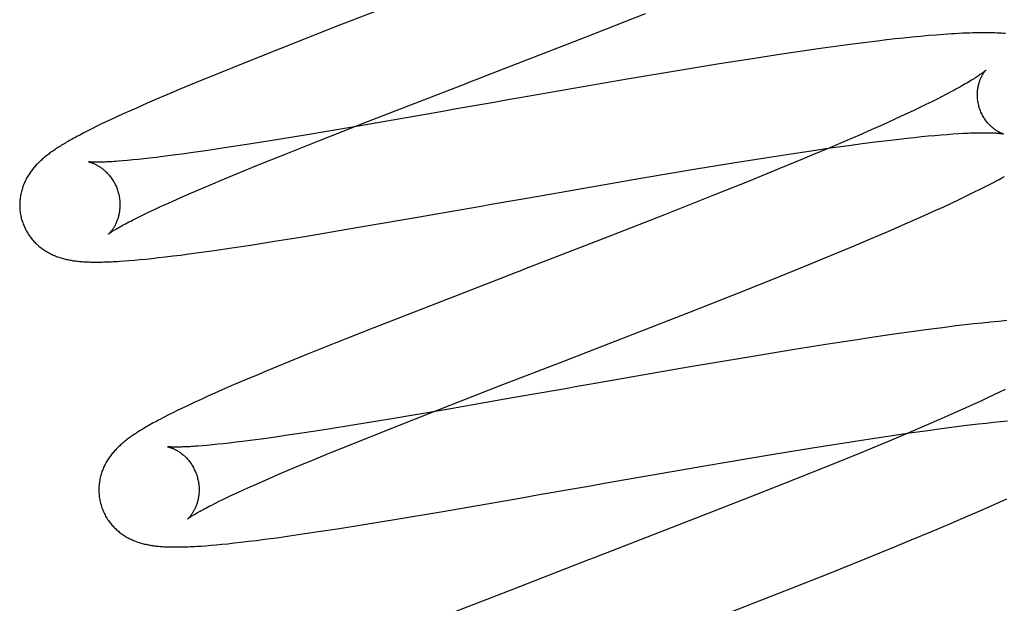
# Model space of a CAD drawing. Header units: inches. Extents: x 0 to 218, y 0 to 141.
# Tile 19 of 114: x 95.991 to 96.188, y 51.299 to 51.416. Entities that reach past the tile are written whole.
import ezdxf

# ---------------------------------------------------------------- set-up
doc = ezdxf.new("R2010")
doc.units = ezdxf.units.IN
doc.header["$LTSCALE"] = 11.987179
doc.header["$MEASUREMENT"] = 0
doc.linetypes.add('HIDDEN', pattern=[0.2, 0.1, -0.1])
doc.layers.add('DEFAULT_2', color=8, linetype='HIDDEN')

msp = doc.modelspace()

# ---------------------------------------------------------------- linework, layer by layer
at = {"layer": 'DEFAULT_2', "color": 8, "linetype": 'HIDDEN'}
for p, q in [((95.99963, 55.38847), (95.99963, 49.88797)), ((96.10388, 51.41208), (96.11608, 51.41687)), ((96.05473, 51.41437), (96.04334, 51.40991)), ((96.17091, 51.4123), (96.16928, 51.41214)), ((96.17252, 51.41244), (96.17091, 51.4123)), ((96.17408, 51.41257), (96.17252, 51.41244)), ((96.15396, 51.41029), (96.151, 51.40987)), ((96.15684, 51.41067), (96.15396, 51.41029)), ((96.15965, 51.41104), (96.15684, 51.41067)), ((96.16238, 51.41137), (96.15965, 51.41104)), ((96.16416, 51.41158), (96.16238, 51.41137)), ((96.1659, 51.41178), (96.16416, 51.41158)), ((96.16761, 51.41197), (96.1659, 51.41178)), ((96.16928, 51.41214), (96.16761, 51.41197)), ((96.04334, 51.40991), (96.03648, 51.40718)), ((96.14279, 51.40867), (96.13744, 51.40785)), ((96.14695, 51.40929), (96.14279, 51.40867)), ((96.151, 51.40987), (96.14695, 51.40929)), ((96.03648, 51.40718), (96.03089, 51.40492)), ((96.13082, 51.4068), (96.12288, 51.4055)), ((96.13744, 51.40785), (96.13082, 51.4068)), ((96.03089, 51.40492), (96.02646, 51.40311)), ((96.12288, 51.4055), (96.11239, 51.40374)), ((96.02646, 51.40311), (96.02307, 51.4017)), ((96.11239, 51.40374), (96.091, 51.40003)), ((96.02143, 51.40101), (96.01901, 51.39998)), ((96.02307, 51.4017), (96.02143, 51.40101)), ((96.17623, 51.40082), (96.17527, 51.40032)), ((96.17714, 51.4013), (96.17623, 51.40082)), ((96.0167, 51.39898), (96.01452, 51.39802)), ((96.01901, 51.39998), (96.0167, 51.39898)), ((96.08862, 51.39962), (96.08625, 51.3992)), ((96.091, 51.40003), (96.08862, 51.39962)), ((96.17202, 51.3987), (96.17083, 51.39813)), ((96.17316, 51.39926), (96.17202, 51.3987)), ((96.17424, 51.3998), (96.17316, 51.39926)), ((96.17527, 51.40032), (96.17424, 51.3998)), ((96.01188, 51.39684), (96.01066, 51.39628)), ((96.01316, 51.39742), (96.01188, 51.39684)), ((96.01452, 51.39802), (96.01316, 51.39742)), ((96.07222, 51.39674), (96.05766, 51.39422)), ((96.07568, 51.39735), (96.07222, 51.39674)), ((96.07801, 51.39776), (96.07568, 51.39735)), ((96.08036, 51.39817), (96.07801, 51.39776)), ((96.1683, 51.39693), (96.16696, 51.39631)), ((96.16959, 51.39754), (96.1683, 51.39693)), ((96.17083, 51.39813), (96.16959, 51.39754)), ((96.00746, 51.39477), (96.00652, 51.39432)), ((96.00846, 51.39525), (96.00746, 51.39477)), ((96.00952, 51.39575), (96.00846, 51.39525)), ((96.01066, 51.39628), (96.00952, 51.39575)), ((96.05071, 51.39142), (96.06081, 51.39538)), ((96.16339, 51.39468), (96.16112, 51.39367)), ((96.16557, 51.39567), (96.16339, 51.39468)), ((96.16696, 51.39631), (96.16557, 51.39567)), ((96.00335, 51.3927), (96.00268, 51.39235)), ((96.00406, 51.39308), (96.00335, 51.3927)), ((96.00483, 51.39347), (96.00406, 51.39308)), ((96.00565, 51.39388), (96.00483, 51.39347)), ((96.00652, 51.39432), (96.00565, 51.39388)), ((96.04818, 51.39262), (96.04124, 51.39149)), ((96.05766, 51.39422), (96.04818, 51.39262)), ((96.15874, 51.39263), (96.15627, 51.39156)), ((96.16112, 51.39367), (96.15874, 51.39263)), ((96.17378, 51.39257), (96.17504, 51.39268)), ((96.17504, 51.39268), (96.17624, 51.39277)), ((96.17624, 51.39277), (96.17739, 51.39286)), ((96.17739, 51.39286), (96.17848, 51.39293)), ((96.03655, 51.39074), (96.03211, 51.39005)), ((96.04124, 51.39149), (96.03655, 51.39074)), ((96.04406, 51.38878), (96.05071, 51.39142)), ((96.15627, 51.39156), (96.15284, 51.3901)), ((96.15662, 51.39056), (96.15929, 51.39092)), ((96.15929, 51.39092), (96.16186, 51.39125)), ((96.16186, 51.39125), (96.16433, 51.39156)), ((96.16433, 51.39156), (96.1667, 51.39184)), ((96.1667, 51.39184), (96.16822, 51.39201)), ((96.16822, 51.39201), (96.16969, 51.39217)), ((96.16969, 51.39217), (96.1711, 51.39232)), ((96.1711, 51.39232), (96.17247, 51.39245)), ((96.17247, 51.39245), (96.17378, 51.39257)), ((96.02405, 51.38889), (96.02186, 51.3886)), ((96.02634, 51.38921), (96.02405, 51.38889)), ((96.02875, 51.38955), (96.02634, 51.38921)), ((96.03211, 51.39005), (96.02875, 51.38955)), ((96.0387, 51.38661), (96.04406, 51.38878)), ((96.13997, 51.3881), (96.14512, 51.38889)), ((96.14512, 51.38889), (96.14909, 51.38949)), ((96.14909, 51.38949), (96.15293, 51.39005)), ((96.15284, 51.3901), (96.14926, 51.38859)), ((96.15293, 51.39005), (96.15662, 51.39056)), ((96.01277, 51.38756), (96.0118, 51.38748)), ((96.01379, 51.38766), (96.01277, 51.38756)), ((96.01488, 51.38777), (96.01379, 51.38766)), ((96.01602, 51.38789), (96.01488, 51.38777)), ((96.01722, 51.38802), (96.01602, 51.38789)), ((96.01848, 51.38817), (96.01722, 51.38802)), ((96.0198, 51.38833), (96.01848, 51.38817)), ((96.02186, 51.3886), (96.0198, 51.38833)), ((96.12581, 51.38581), (96.13356, 51.38708)), ((96.13356, 51.38708), (96.13997, 51.3881)), ((96.14742, 51.38782), (96.14268, 51.38587)), ((96.14926, 51.38859), (96.14742, 51.38782)), ((96.03131, 51.38357), (96.03449, 51.38489)), ((96.03449, 51.38489), (96.0387, 51.38661)), ((96.11553, 51.38408), (96.12581, 51.38581)), ((96.14268, 51.38587), (96.13674, 51.38345)), ((96.02759, 51.382), (96.02979, 51.38293)), ((96.02979, 51.38293), (96.03131, 51.38357)), ((96.10263, 51.38186), (96.11553, 51.38408)), ((96.13674, 51.38345), (96.12953, 51.38056)), ((96.18427, 51.38256), (96.18548, 51.38319)), ((96.02351, 51.38023), (96.02549, 51.3811)), ((96.02549, 51.3811), (96.02759, 51.382)), ((96.09435, 51.38041), (96.10263, 51.38186)), ((96.18013, 51.38051), (96.18158, 51.38122)), ((96.18158, 51.38122), (96.18296, 51.38191)), ((96.18296, 51.38191), (96.18427, 51.38256)), ((96.01933, 51.37836), (96.02045, 51.37887)), ((96.02045, 51.37887), (96.02164, 51.3794)), ((96.02164, 51.3794), (96.02351, 51.38023)), ((96.08962, 51.37958), (96.09198, 51.38)), ((96.09198, 51.38), (96.09435, 51.38041)), ((96.12953, 51.38056), (96.1199, 51.37675)), ((96.17556, 51.37835), (96.17711, 51.37907)), ((96.17711, 51.37907), (96.17863, 51.37979)), ((96.17863, 51.37979), (96.18013, 51.38051)), ((96.01538, 51.37649), (96.01628, 51.37693)), ((96.01628, 51.37693), (96.01724, 51.37739)), ((96.01724, 51.37739), (96.01826, 51.37786)), ((96.01826, 51.37786), (96.01933, 51.37836)), ((96.07097, 51.37632), (96.07442, 51.37692)), ((96.07442, 51.37692), (96.07905, 51.37773)), ((96.07905, 51.37773), (96.08139, 51.37814)), ((96.08139, 51.37814), (96.08373, 51.37855)), ((96.16988, 51.37578), (96.17237, 51.3769)), ((96.17237, 51.3769), (96.17398, 51.37763)), ((96.17398, 51.37763), (96.17556, 51.37835)), ((96.01376, 51.37568), (96.01454, 51.37608)), ((96.01454, 51.37608), (96.01538, 51.37649)), ((96.05652, 51.37384), (96.07097, 51.37632)), ((96.1199, 51.37675), (96.10776, 51.37201)), ((96.1673, 51.37465), (96.16988, 51.37578)), ((96.0481, 51.37244), (96.05652, 51.37384)), ((96.16099, 51.37193), (96.16464, 51.37349)), ((96.16464, 51.37349), (96.1673, 51.37465)), ((96.03728, 51.37071), (96.04208, 51.37146)), ((96.04208, 51.37146), (96.0481, 51.37244)), ((96.15721, 51.37034), (96.16099, 51.37193)), ((96.02498, 51.36893), (96.02749, 51.36927)), ((96.02749, 51.36927), (96.03005, 51.36963)), ((96.03005, 51.36963), (96.0336, 51.37015)), ((96.0336, 51.37015), (96.03728, 51.37071)), ((96.14932, 51.36708), (96.1543, 51.36913)), ((96.1543, 51.36913), (96.15721, 51.37034)), ((96.01213, 51.36754), (96.0131, 51.36761)), ((96.0131, 51.36761), (96.01413, 51.3677)), ((96.01413, 51.3677), (96.01523, 51.3678)), ((96.01523, 51.3678), (96.01639, 51.36791)), ((96.01639, 51.36791), (96.01763, 51.36804)), ((96.01763, 51.36804), (96.01895, 51.36819)), ((96.01895, 51.36819), (96.02035, 51.36835)), ((96.02035, 51.36835), (96.02182, 51.36853)), ((96.02182, 51.36853), (96.02337, 51.36872)), ((96.02337, 51.36872), (96.02498, 51.36893)), ((96.14314, 51.36457), (96.14932, 51.36708)), ((96.13569, 51.36159), (96.14314, 51.36457)), ((96.12473, 51.35727), (96.13569, 51.36159)), ((96.07557, 51.35954), (96.06191, 51.35421)), ((96.18492, 51.35533), (96.18326, 51.35516)), ((96.18655, 51.35549), (96.18492, 51.35533)), ((96.18815, 51.35564), (96.18655, 51.35549)), ((96.06191, 51.35421), (96.05398, 51.35107)), ((96.16962, 51.35348), (96.16567, 51.35292)), ((96.1725, 51.35386), (96.16962, 51.35348)), ((96.17531, 51.35423), (96.1725, 51.35386)), ((96.17804, 51.35457), (96.17531, 51.35423)), ((96.17982, 51.35478), (96.17804, 51.35457)), ((96.18156, 51.35497), (96.17982, 51.35478)), ((96.18326, 51.35516), (96.18156, 51.35497)), ((96.15742, 51.3517), (96.15204, 51.35087)), ((96.1616, 51.35233), (96.15742, 51.3517)), ((96.16567, 51.35292), (96.1616, 51.35233)), ((96.05398, 51.35107), (96.04833, 51.3488)), ((96.14541, 51.34981), (96.13629, 51.34831)), ((96.15204, 51.35087), (96.14541, 51.34981)), ((96.04833, 51.3488), (96.04383, 51.34697)), ((96.13629, 51.34831), (96.1246, 51.34633)), ((96.04039, 51.34555), (96.03872, 51.34485)), ((96.04383, 51.34697), (96.04039, 51.34555)), ((96.08679, 51.34255), (96.09669, 51.34638)), ((96.1246, 51.34633), (96.10679, 51.34324)), ((96.03629, 51.34382), (96.03393, 51.34281)), ((96.03872, 51.34485), (96.03629, 51.34382)), ((96.03165, 51.34182), (96.03019, 51.34118)), ((96.03393, 51.34281), (96.03165, 51.34182)), ((96.07307, 51.33721), (96.08679, 51.34255)), ((96.10442, 51.34283), (96.10205, 51.34241)), ((96.10679, 51.34324), (96.10442, 51.34283)), ((96.18785, 51.34193), (96.18666, 51.34135)), ((96.02744, 51.33994), (96.02616, 51.33936)), ((96.02878, 51.34055), (96.02744, 51.33994)), ((96.03019, 51.34118), (96.02878, 51.34055)), ((96.08805, 51.33996), (96.0757, 51.33782)), ((96.09151, 51.34056), (96.08805, 51.33996)), ((96.09383, 51.34097), (96.09151, 51.34056)), ((96.09617, 51.34138), (96.09383, 51.34097)), ((96.18413, 51.34016), (96.1828, 51.33954)), ((96.18542, 51.34076), (96.18413, 51.34016)), ((96.18666, 51.34135), (96.18542, 51.34076)), ((96.02279, 51.33776), (96.02183, 51.33729)), ((96.02383, 51.33826), (96.02279, 51.33776)), ((96.02496, 51.33879), (96.02383, 51.33826)), ((96.02616, 51.33936), (96.02496, 51.33879)), ((96.0757, 51.33782), (96.06508, 51.33602)), ((96.17924, 51.33792), (96.17697, 51.33691)), ((96.18141, 51.3389), (96.17924, 51.33792)), ((96.1828, 51.33954), (96.18141, 51.3389)), ((96.0201, 51.33641), (96.01931, 51.33601)), ((96.02093, 51.33684), (96.0201, 51.33641)), ((96.02183, 51.33729), (96.02093, 51.33684)), ((96.06508, 51.33602), (96.05809, 51.33487)), ((96.06417, 51.3337), (96.07307, 51.33721)), ((96.1746, 51.33587), (96.17213, 51.3348)), ((96.17697, 51.33691), (96.1746, 51.33587)), ((96.18689, 51.33552), (96.18826, 51.33566)), ((96.05244, 51.33396), (96.04801, 51.33328)), ((96.05809, 51.33487), (96.05244, 51.33396)), ((96.05767, 51.33111), (96.06417, 51.3337)), ((96.17213, 51.3348), (96.16871, 51.33334)), ((96.16874, 51.33326), (96.17242, 51.33377)), ((96.17242, 51.33377), (96.17509, 51.33413)), ((96.17509, 51.33413), (96.17765, 51.33446)), ((96.17765, 51.33446), (96.18012, 51.33477)), ((96.18012, 51.33477), (96.18249, 51.33505)), ((96.18249, 51.33505), (96.18401, 51.33522)), ((96.18401, 51.33522), (96.18548, 51.33538)), ((96.18548, 51.33538), (96.18689, 51.33552)), ((96.03776, 51.33182), (96.03569, 51.33155)), ((96.03995, 51.33211), (96.03776, 51.33182)), ((96.04225, 51.33243), (96.03995, 51.33211)), ((96.04465, 51.33278), (96.04225, 51.33243)), ((96.04801, 51.33328), (96.04465, 51.33278)), ((96.15578, 51.33131), (96.16092, 51.3321)), ((96.16092, 51.3321), (96.1649, 51.3327)), ((96.1649, 51.3327), (96.16874, 51.33326)), ((96.16871, 51.33334), (96.16514, 51.33184)), ((96.02865, 51.33078), (96.02769, 51.33069)), ((96.02968, 51.33088), (96.02865, 51.33078)), ((96.03077, 51.33099), (96.02968, 51.33088)), ((96.03192, 51.33111), (96.03077, 51.33099)), ((96.03312, 51.33124), (96.03192, 51.33111)), ((96.03438, 51.33139), (96.03312, 51.33124)), ((96.03569, 51.33155), (96.03438, 51.33139)), ((96.05329, 51.32933), (96.05767, 51.33111)), ((96.14163, 51.32902), (96.14937, 51.33029)), ((96.14937, 51.33029), (96.15578, 51.33131)), ((96.04916, 51.32764), (96.05329, 51.32933)), ((96.13135, 51.32729), (96.14163, 51.32902)), ((96.15953, 51.32951), (96.15365, 51.32711)), ((96.0431, 51.32509), (96.04529, 51.32602)), ((96.11019, 51.32363), (96.1267, 51.3265)), ((96.1267, 51.3265), (96.13135, 51.32729)), ((96.15365, 51.32711), (96.14649, 51.32424)), ((96.03906, 51.32334), (96.04102, 51.3242)), ((96.04102, 51.3242), (96.0431, 51.32509)), ((96.14649, 51.32424), (96.13691, 51.32044)), ((96.03492, 51.32147), (96.03603, 51.32198)), ((96.03603, 51.32198), (96.0372, 51.32251)), ((96.0372, 51.32251), (96.03906, 51.32334)), ((96.10546, 51.3228), (96.10783, 51.32322)), ((96.10783, 51.32322), (96.11019, 51.32363)), ((96.03102, 51.31962), (96.0319, 51.32006)), ((96.0319, 51.32006), (96.03285, 51.32051)), ((96.03285, 51.32051), (96.03385, 51.32098)), ((96.03385, 51.32098), (96.03492, 51.32147)), ((96.07564, 51.31762), (96.09142, 51.32034)), ((96.09142, 51.32034), (96.0949, 51.32095)), ((96.0949, 51.32095), (96.09724, 51.32136)), ((96.09724, 51.32136), (96.09958, 51.32177)), ((96.13691, 51.32044), (96.12482, 51.31571)), ((96.18565, 51.31898), (96.18816, 51.3201)), ((96.02942, 51.31882), (96.03019, 51.31921)), ((96.03019, 51.31921), (96.03102, 51.31962)), ((96.18307, 51.31785), (96.18565, 51.31898)), ((96.05992, 51.315), (96.06603, 51.316)), ((96.06603, 51.316), (96.07564, 51.31762)), ((96.17676, 51.31513), (96.18041, 51.3167)), ((96.18041, 51.3167), (96.18307, 51.31785)), ((96.05129, 51.31365), (96.05504, 51.31422)), ((96.05504, 51.31422), (96.05992, 51.315)), ((96.17297, 51.31354), (96.17676, 51.31513)), ((96.04007, 51.31205), (96.04252, 51.31237)), ((96.04252, 51.31237), (96.04505, 51.31273)), ((96.04505, 51.31273), (96.04767, 51.31311)), ((96.04767, 51.31311), (96.05129, 51.31365)), ((96.16907, 51.31192), (96.17297, 51.31354)), ((96.02744, 51.31071), (96.02838, 51.31078)), ((96.02838, 51.31078), (96.02936, 51.31086)), ((96.02936, 51.31086), (96.03041, 51.31095)), ((96.03041, 51.31095), (96.03154, 51.31106)), ((96.03154, 51.31106), (96.03274, 51.31118)), ((96.03274, 51.31118), (96.03403, 51.31132)), ((96.03403, 51.31132), (96.03541, 51.31147)), ((96.03541, 51.31147), (96.0369, 51.31165)), ((96.0369, 51.31165), (96.03847, 51.31184)), ((96.03847, 51.31184), (96.04007, 51.31205)), ((96.15992, 51.30818), (96.16608, 51.31068)), ((96.16608, 51.31068), (96.16907, 51.31192)), ((96.15249, 51.3052), (96.15992, 51.30818)), ((96.14265, 51.30131), (96.15249, 51.3052)), ((96.0894, 51.30199), (96.07688, 51.2971)), ((96.1247, 51.29432), (96.14265, 51.30131))]:
    msp.add_line(p, q, dxfattribs=at)
for points in [[(96.07558, 51.42245), (96.07334, 51.42159), (96.05473, 51.41437)], [(96.18791, 51.41286), (96.18749, 51.41289), (96.18706, 51.41292), (96.18662, 51.41294), (96.18617, 51.41296), (96.1857, 51.41298), (96.18522, 51.41299), (96.18473, 51.413), (96.18422, 51.41301), (96.1837, 51.41301), (96.18317, 51.41301), (96.18261, 51.41301), (96.18202, 51.413), (96.1814, 51.41298), (96.18075, 51.41296), (96.18006, 51.41294), (96.17934, 51.41291), (96.1786, 51.41287), (96.17786, 51.41283), (96.17711, 51.41279), (96.17636, 51.41274), (96.17561, 51.41269), (96.17408, 51.41257)], [(96.06081, 51.39538), (96.08028, 51.40293), (96.0814, 51.40336), (96.08251, 51.40379), (96.08363, 51.40423), (96.10388, 51.41208)], [(96.18393, 51.40553), (96.18393, 51.40552), (96.18391, 51.40551), (96.18389, 51.40549), (96.18386, 51.40546), (96.18382, 51.40542), (96.18377, 51.40538), (96.18371, 51.40533), (96.18364, 51.40528), (96.18356, 51.40521), (96.18347, 51.40514), (96.18336, 51.40506), (96.18325, 51.40497), (96.18312, 51.40488), (96.18298, 51.40478), (96.18283, 51.40467), (96.18266, 51.40455), (96.18248, 51.40443), (96.18228, 51.4043), (96.18207, 51.40416), (96.18185, 51.40402), (96.18161, 51.40386), (96.18136, 51.4037), (96.18109, 51.40354), (96.1808, 51.40337), (96.18051, 51.40319), (96.18019, 51.403), (96.17986, 51.40281), (96.17952, 51.40261), (96.17916, 51.40241), (96.17879, 51.4022), (96.1784, 51.40198), (96.178, 51.40176), (96.17758, 51.40153), (96.17714, 51.4013)], [(96.18259, 51.39834), (96.18254, 51.39855), (96.18248, 51.39879), (96.18243, 51.39903), (96.18239, 51.39927), (96.18235, 51.39951), (96.18232, 51.39976), (96.1823, 51.39999), (96.18228, 51.40023), (96.18228, 51.40047), (96.18227, 51.4007), (96.18228, 51.40093), (96.18229, 51.40115), (96.1823, 51.40137), (96.18232, 51.40158), (96.18235, 51.40179), (96.18238, 51.402), (96.18241, 51.40219), (96.18245, 51.40239), (96.18249, 51.40257), (96.18254, 51.40275), (96.18258, 51.40293), (96.18263, 51.4031), (96.18268, 51.40326), (96.18274, 51.40342), (96.18279, 51.40357), (96.18285, 51.40371), (96.1829, 51.40385), (96.18296, 51.40398), (96.18302, 51.40411), (96.18308, 51.40423), (96.18314, 51.40435), (96.18319, 51.40446), (96.18325, 51.40456), (96.18331, 51.40466), (96.18337, 51.40476), (96.18342, 51.40485), (96.18348, 51.40493), (96.18353, 51.40501), (96.18358, 51.40509), (96.18363, 51.40515), (96.18367, 51.40522), (96.18372, 51.40527), (96.18376, 51.40533), (96.1838, 51.40537), (96.18383, 51.40541), (96.18386, 51.40545), (96.18388, 51.40548), (96.1839, 51.4055), (96.18392, 51.40552), (96.18393, 51.40553), (96.18394, 51.40553)], [(96.08625, 51.3992), (96.08507, 51.39899), (96.08389, 51.39879), (96.08271, 51.39858), (96.08153, 51.39837), (96.08036, 51.39817)], [(96.18743, 51.39287), (96.18744, 51.39287), (96.18746, 51.39286), (96.18745, 51.39287), (96.18744, 51.39287), (96.18741, 51.39288), (96.18739, 51.39289), (96.18735, 51.3929), (96.18731, 51.39291), (96.18726, 51.39293), (96.1872, 51.39295), (96.18714, 51.39297), (96.18707, 51.393), (96.187, 51.39303), (96.18692, 51.39306), (96.18684, 51.3931), (96.18675, 51.39314), (96.18666, 51.39318), (96.18657, 51.39323), (96.18647, 51.39328), (96.18637, 51.39334), (96.18627, 51.3934), (96.18616, 51.39347), (96.18605, 51.39354), (96.18594, 51.39361), (96.18582, 51.39369), (96.1857, 51.39377), (96.18558, 51.39386), (96.18546, 51.39396), (96.18534, 51.39406), (96.18521, 51.39417), (96.18508, 51.39428), (96.18495, 51.3944), (96.18482, 51.39452), (96.18469, 51.39465), (96.18456, 51.39479), (96.18443, 51.39494), (96.1843, 51.39509), (96.18417, 51.39525), (96.18404, 51.39542), (96.18391, 51.39559), (96.18378, 51.39577), (96.18366, 51.39596), (96.18354, 51.39615), (96.18342, 51.39635), (96.18331, 51.39655), (96.1832, 51.39677), (96.18309, 51.39698), (96.18299, 51.3972), (96.1829, 51.39743), (96.18281, 51.39766), (96.18273, 51.39789), (96.18265, 51.39813), (96.18259, 51.39834)], [(96.17848, 51.39293), (96.1795, 51.39298), (96.17999, 51.39301), (96.18046, 51.39303), (96.18092, 51.39305), (96.18137, 51.39306), (96.18179, 51.39308), (96.1822, 51.39309), (96.1826, 51.39309), (96.18298, 51.3931), (96.18334, 51.3931), (96.18369, 51.3931), (96.18402, 51.3931), (96.18433, 51.3931), (96.18463, 51.39309), (96.18491, 51.39308), (96.18518, 51.39308), (96.18543, 51.39307), (96.18566, 51.39305), (96.18588, 51.39304), (96.18608, 51.39303), (96.18627, 51.39301), (96.18644, 51.393), (96.18659, 51.39299), (96.18674, 51.39297), (96.18686, 51.39296), (96.18698, 51.39294), (96.18708, 51.39293), (96.18716, 51.39292), (96.18724, 51.39291), (96.1873, 51.39289), (96.18735, 51.39289), (96.18739, 51.39288), (96.18742, 51.39287), (96.18743, 51.39287)], [(96.00268, 51.39235), (96.00236, 51.39217), (96.00205, 51.392), (96.00175, 51.39183), (96.00145, 51.39167), (96.00117, 51.39151), (96.00089, 51.39135), (96.00062, 51.3912), (96.00036, 51.39104), (96.00011, 51.39089), (95.99986, 51.39074), (95.99961, 51.39059), (95.99938, 51.39044), (95.99914, 51.39029), (95.99891, 51.39015), (95.99869, 51.39), (95.99847, 51.38986), (95.99825, 51.38971), (95.99804, 51.38957), (95.99783, 51.38943), (95.99763, 51.38928), (95.99743, 51.38914), (95.99723, 51.38899), (95.99704, 51.38885), (95.99684, 51.3887), (95.99666, 51.38856), (95.99647, 51.38841), (95.99628, 51.38826), (95.9961, 51.38811), (95.99592, 51.38795), (95.99574, 51.3878), (95.99557, 51.38764), (95.9954, 51.38748), (95.99522, 51.38732), (95.99506, 51.38716), (95.99489, 51.38699), (95.99473, 51.38683), (95.99456, 51.38666), (95.9944, 51.38648), (95.99425, 51.38631), (95.9941, 51.38613), (95.99395, 51.38595), (95.9938, 51.38577), (95.99366, 51.38558), (95.99352, 51.3854), (95.99338, 51.38521), (95.99325, 51.38502), (95.99312, 51.38482), (95.993, 51.38463), (95.99287, 51.38443), (95.99276, 51.38422), (95.99264, 51.38402), (95.99253, 51.38381), (95.99242, 51.3836), (95.99232, 51.38338), (95.99222, 51.38317), (95.99212, 51.38295), (95.99203, 51.38273), (95.99195, 51.38251), (95.99187, 51.38228), (95.99179, 51.38205), (95.99172, 51.38182), (95.99165, 51.38159), (95.99159, 51.38135), (95.99153, 51.38111), (95.99148, 51.38087), (95.99143, 51.38063), (95.99139, 51.38038), (95.99135, 51.38013), (95.99132, 51.37988), (95.99129, 51.37963), (95.99127, 51.37938), (95.99126, 51.37912), (95.99125, 51.37887), (95.99125, 51.37861), (95.99126, 51.37835), (95.99127, 51.3781), (95.99129, 51.37784), (95.99131, 51.37758), (95.99134, 51.37732), (95.99138, 51.37706), (95.99142, 51.37681), (95.99147, 51.37655), (95.99152, 51.3763), (95.99158, 51.37604), (95.99164, 51.37583)], [(96.0118, 51.38748), (96.0109, 51.38741), (96.01048, 51.38738), (96.01007, 51.38735), (96.00967, 51.38732), (96.00929, 51.3873), (96.00893, 51.38728), (96.00858, 51.38727), (96.00826, 51.38725), (96.00795, 51.38724), (96.00766, 51.38723), (96.00739, 51.38722), (96.00713, 51.38722), (96.00689, 51.38722), (96.00667, 51.38722), (96.00646, 51.38722), (96.00627, 51.38722), (96.00609, 51.38722), (96.00593, 51.38722), (96.00578, 51.38723), (96.00565, 51.38723), (96.00553, 51.38724), (96.00542, 51.38725), (96.00532, 51.38725), (96.00524, 51.38726), (96.00517, 51.38727), (96.00511, 51.38727), (96.00506, 51.38728), (96.00502, 51.38728), (96.00499, 51.38728), (96.00497, 51.38729), (96.00496, 51.38729)], [(96.00496, 51.38729), (96.00496, 51.38729), (96.00496, 51.38729), (96.00498, 51.38729), (96.005, 51.38728), (96.00503, 51.38728), (96.00506, 51.38727), (96.0051, 51.38726), (96.00515, 51.38725), (96.0052, 51.38723), (96.00526, 51.38722), (96.00533, 51.3872), (96.00539, 51.38718), (96.00547, 51.38715), (96.00555, 51.38713), (96.00563, 51.3871), (96.00572, 51.38707), (96.00581, 51.38703), (96.0059, 51.387), (96.006, 51.38696), (96.00609, 51.38691), (96.0062, 51.38687), (96.0063, 51.38682), (96.00641, 51.38676), (96.00652, 51.38671), (96.00664, 51.38665), (96.00675, 51.38658), (96.00687, 51.38652), (96.00699, 51.38644), (96.00711, 51.38637), (96.00724, 51.38629), (96.00737, 51.3862), (96.0075, 51.38611), (96.00763, 51.38601), (96.00776, 51.38591), (96.0079, 51.38581), (96.00803, 51.3857), (96.00816, 51.38558), (96.0083, 51.38546), (96.00844, 51.38533), (96.00857, 51.3852), (96.00871, 51.38506), (96.00885, 51.38491), (96.00899, 51.38476), (96.00912, 51.3846), (96.00926, 51.38444), (96.00939, 51.38427), (96.00952, 51.38409), (96.00964, 51.38391), (96.00977, 51.38372), (96.00989, 51.38353), (96.01001, 51.38334), (96.01012, 51.38314), (96.01023, 51.38293), (96.01033, 51.38272), (96.01043, 51.38251), (96.01053, 51.38229), (96.01062, 51.38207), (96.0107, 51.38185), (96.01078, 51.38162), (96.01085, 51.38139), (96.01091, 51.38119)], [(96.18548, 51.38319), (96.18606, 51.3835), (96.18661, 51.38379), (96.18715, 51.38408), (96.18767, 51.38436)], [(96.01091, 51.38119), (96.01096, 51.38099), (96.01102, 51.38076), (96.01107, 51.38052), (96.01111, 51.38029), (96.01115, 51.38005), (96.01118, 51.37982), (96.01121, 51.37958), (96.01122, 51.37935), (96.01124, 51.37912), (96.01124, 51.37889), (96.01125, 51.37866), (96.01124, 51.37843), (96.01123, 51.37821), (96.01121, 51.37799), (96.01119, 51.37777), (96.01117, 51.37756), (96.01114, 51.37735), (96.0111, 51.37715), (96.01107, 51.37695), (96.01102, 51.37675), (96.01098, 51.37656), (96.01093, 51.37637), (96.01088, 51.37619), (96.01083, 51.37602), (96.01077, 51.37585), (96.01071, 51.37569), (96.01065, 51.37553), (96.01059, 51.37537), (96.01053, 51.37522), (96.01046, 51.37508), (96.0104, 51.37494), (96.01033, 51.3748), (96.01027, 51.37467), (96.0102, 51.37455), (96.01014, 51.37443), (96.01007, 51.37431), (96.01, 51.3742), (96.00994, 51.3741), (96.00987, 51.374), (96.00981, 51.3739), (96.00974, 51.37381), (96.00968, 51.37372), (96.00962, 51.37363), (96.00956, 51.37355), (96.0095, 51.37348), (96.00944, 51.37341), (96.00938, 51.37334), (96.00933, 51.37328), (96.00928, 51.37322), (96.00923, 51.37316), (96.00919, 51.37311), (96.00914, 51.37307), (96.0091, 51.37303), (96.00907, 51.373), (96.00904, 51.37297), (96.00901, 51.37294), (96.00899, 51.37292), (96.00898, 51.37291), (96.00896, 51.3729), (96.00896, 51.37289)], [(96.08373, 51.37855), (96.0849, 51.37876), (96.08608, 51.37896), (96.08726, 51.37917), (96.08844, 51.37938), (96.08962, 51.37958)], [(95.99164, 51.37583), (95.9917, 51.37562), (95.99178, 51.37537), (95.99186, 51.37513), (95.99195, 51.37488), (95.99205, 51.37464), (95.99215, 51.3744), (95.99226, 51.37417), (95.99237, 51.37393), (95.99249, 51.37371), (95.99261, 51.37348), (95.99274, 51.37326), (95.99287, 51.37304), (95.99301, 51.37282), (95.99315, 51.37261), (95.9933, 51.37241), (95.99345, 51.3722), (95.99361, 51.37201), (95.99376, 51.37181), (95.99393, 51.37162), (95.99409, 51.37144), (95.99426, 51.37126), (95.99443, 51.37109), (95.99461, 51.37092), (95.99479, 51.37075), (95.99497, 51.37059), (95.99515, 51.37044), (95.99533, 51.37029), (95.99552, 51.37014), (95.99571, 51.37), (95.9959, 51.36986), (95.9961, 51.36973), (95.9963, 51.3696), (95.9965, 51.36947), (95.9967, 51.36935), (95.99691, 51.36923), (95.99711, 51.36912), (95.99732, 51.36901), (95.99753, 51.36891), (95.99774, 51.36881), (95.99795, 51.36871), (95.99816, 51.36862), (95.99837, 51.36853), (95.99859, 51.36845), (95.99881, 51.36837), (95.99903, 51.36829), (95.99925, 51.36822), (95.99947, 51.36815), (95.9997, 51.36808), (95.99992, 51.36802), (96.00015, 51.36796), (96.00038, 51.3679), (96.0006, 51.36785), (96.00083, 51.3678), (96.00106, 51.36775), (96.00129, 51.36771), (96.00152, 51.36767), (96.00175, 51.36763), (96.00199, 51.36759), (96.00222, 51.36756), (96.00246, 51.36753), (96.0027, 51.3675), (96.00294, 51.36747), (96.00319, 51.36745), (96.00344, 51.36743), (96.0037, 51.36741), (96.00396, 51.36739), (96.00422, 51.36737), (96.0045, 51.36736), (96.00478, 51.36734), (96.00506, 51.36733), (96.00536, 51.36732), (96.00566, 51.36732), (96.00597, 51.36731), (96.00629, 51.36731), (96.00661, 51.36731), (96.00694, 51.36731), (96.00729, 51.36731), (96.00764, 51.36732), (96.00799, 51.36733), (96.00836, 51.36734), (96.00874, 51.36735), (96.00913, 51.36736), (96.00952, 51.36738), (96.00993, 51.3674), (96.01035, 51.36742), (96.01078, 51.36745), (96.01122, 51.36748), (96.01213, 51.36754)], [(96.00896, 51.37289), (96.00897, 51.3729), (96.00898, 51.37291), (96.00901, 51.37293), (96.00904, 51.37295), (96.00908, 51.37298), (96.00912, 51.37302), (96.00918, 51.37306), (96.00925, 51.37311), (96.00933, 51.37317), (96.00942, 51.37323), (96.00952, 51.3733), (96.00964, 51.37337), (96.00976, 51.37345), (96.0099, 51.37354), (96.01006, 51.37364), (96.01022, 51.37374), (96.0104, 51.37385), (96.01059, 51.37396), (96.0108, 51.37408), (96.01103, 51.37421), (96.01126, 51.37435), (96.01152, 51.37449), (96.01179, 51.37464), (96.01208, 51.3748), (96.01238, 51.37496), (96.0127, 51.37513), (96.01304, 51.37531), (96.01339, 51.37549), (96.01376, 51.37568)], [(96.10776, 51.37201), (96.09209, 51.36594), (96.09098, 51.36551), (96.08986, 51.36508), (96.08875, 51.36465), (96.07557, 51.35954)], [(96.09669, 51.34638), (96.09892, 51.34724), (96.12473, 51.35727)], [(96.10205, 51.34241), (96.10087, 51.3422), (96.09969, 51.342), (96.09852, 51.34179), (96.09734, 51.34159), (96.09617, 51.34138)], [(96.01931, 51.33601), (96.01894, 51.33581), (96.01858, 51.33561), (96.01822, 51.33542), (96.01788, 51.33524), (96.01755, 51.33505), (96.01723, 51.33487), (96.01691, 51.33469), (96.0166, 51.33451), (96.0163, 51.33434), (96.01601, 51.33417), (96.01573, 51.334), (96.01545, 51.33383), (96.01518, 51.33366), (96.01491, 51.33349), (96.01465, 51.33332), (96.0144, 51.33316), (96.01415, 51.333), (96.01391, 51.33283), (96.01368, 51.33267), (96.01345, 51.33251), (96.01322, 51.33235), (96.013, 51.33218), (96.01278, 51.33202), (96.01257, 51.33186), (96.01236, 51.3317), (96.01215, 51.33153), (96.01195, 51.33137), (96.01176, 51.3312), (96.01157, 51.33104), (96.01138, 51.33087), (96.0112, 51.33071), (96.01102, 51.33054), (96.01085, 51.33037), (96.01068, 51.3302), (96.01051, 51.33003), (96.01034, 51.32985), (96.01018, 51.32968), (96.01002, 51.3295), (96.00987, 51.32932), (96.00972, 51.32914), (96.00957, 51.32895), (96.00943, 51.32877), (96.00929, 51.32858), (96.00916, 51.32839), (96.00903, 51.3282), (96.0089, 51.32801), (96.00877, 51.32781), (96.00865, 51.32761), (96.00853, 51.32741), (96.00842, 51.3272), (96.0083, 51.32699), (96.0082, 51.32678), (96.0081, 51.32657), (96.008, 51.32635), (96.0079, 51.32613), (96.00781, 51.32591), (96.00773, 51.32569), (96.00765, 51.32547), (96.00757, 51.32524), (96.0075, 51.32501), (96.00744, 51.32478), (96.00737, 51.32454), (96.00732, 51.3243), (96.00726, 51.32406), (96.00722, 51.32382), (96.00718, 51.32357), (96.00714, 51.32333), (96.00711, 51.32308), (96.00708, 51.32283), (96.00706, 51.32257), (96.00705, 51.32232), (96.00704, 51.32207), (96.00704, 51.32181), (96.00705, 51.32155), (96.00706, 51.3213), (96.00708, 51.32104), (96.0071, 51.32078), (96.00713, 51.32053), (96.00717, 51.32027), (96.00721, 51.32001), (96.00726, 51.31976), (96.00731, 51.3195), (96.00738, 51.31925), (96.00743, 51.31904)], [(96.16514, 51.33184), (96.16049, 51.3299), (96.15953, 51.32951)], [(96.02769, 51.33069), (96.02678, 51.33062), (96.02635, 51.33059), (96.02594, 51.33056), (96.02554, 51.33054), (96.02516, 51.33051), (96.0248, 51.33049), (96.02445, 51.33048), (96.02412, 51.33046), (96.0238, 51.33045), (96.02351, 51.33044), (96.02322, 51.33043), (96.02296, 51.33043), (96.02271, 51.33043), (96.02248, 51.33042), (96.02226, 51.33042), (96.02207, 51.33043), (96.02189, 51.33043), (96.02172, 51.33043), (96.02157, 51.33044), (96.02143, 51.33044), (96.02131, 51.33045), (96.0212, 51.33046), (96.02111, 51.33046), (96.02102, 51.33047), (96.02095, 51.33047), (96.02089, 51.33048), (96.02084, 51.33049), (96.02081, 51.33049), (96.02078, 51.33049), (96.02076, 51.3305), (96.02075, 51.3305)], [(96.02075, 51.3305), (96.02075, 51.3305), (96.02075, 51.3305), (96.02077, 51.33049), (96.02079, 51.33049), (96.02082, 51.33048), (96.02086, 51.33048), (96.0209, 51.33047), (96.02095, 51.33045), (96.021, 51.33044), (96.02106, 51.33042), (96.02112, 51.3304), (96.02119, 51.33038), (96.02127, 51.33036), (96.02135, 51.33033), (96.02143, 51.33031), (96.02152, 51.33027), (96.02161, 51.33024), (96.0217, 51.3302), (96.0218, 51.33016), (96.0219, 51.33012), (96.022, 51.33007), (96.0221, 51.33002), (96.02221, 51.32997), (96.02232, 51.32991), (96.02244, 51.32985), (96.02255, 51.32979), (96.02267, 51.32972), (96.02279, 51.32965), (96.02291, 51.32957), (96.02304, 51.32949), (96.02317, 51.3294), (96.0233, 51.32931), (96.02343, 51.32921), (96.02356, 51.32911), (96.02369, 51.32901), (96.02383, 51.3289), (96.02396, 51.32878), (96.0241, 51.32866), (96.02424, 51.32853), (96.02437, 51.3284), (96.02451, 51.32826), (96.02465, 51.32811), (96.02478, 51.32796), (96.02492, 51.3278), (96.02505, 51.32764), (96.02518, 51.32747), (96.02531, 51.32729), (96.02544, 51.32711), (96.02556, 51.32693), (96.02568, 51.32674), (96.0258, 51.32654), (96.02591, 51.32634), (96.02602, 51.32614), (96.02612, 51.32593), (96.02622, 51.32571), (96.02632, 51.3255), (96.02641, 51.32528), (96.02649, 51.32505), (96.02657, 51.32483), (96.02664, 51.3246), (96.0267, 51.3244)], [(96.04529, 51.32602), (96.04836, 51.32731), (96.04916, 51.32764)], [(96.0267, 51.3244), (96.02675, 51.3242), (96.02681, 51.32397), (96.02686, 51.32373), (96.0269, 51.3235), (96.02694, 51.32326), (96.02697, 51.32303), (96.027, 51.32279), (96.02702, 51.32256), (96.02703, 51.32233), (96.02703, 51.3221), (96.02704, 51.32187), (96.02703, 51.32164), (96.02702, 51.32142), (96.02701, 51.3212), (96.02698, 51.32098), (96.02696, 51.32077), (96.02693, 51.32056), (96.0269, 51.32036), (96.02686, 51.32016), (96.02682, 51.31996), (96.02677, 51.31977), (96.02672, 51.31959), (96.02667, 51.31941), (96.02662, 51.31923), (96.02656, 51.31906), (96.02651, 51.3189), (96.02645, 51.31874), (96.02638, 51.31859), (96.02632, 51.31844), (96.02626, 51.31829), (96.02619, 51.31815), (96.02613, 51.31802), (96.02606, 51.31789), (96.026, 51.31776), (96.02593, 51.31764), (96.02586, 51.31753), (96.0258, 51.31742), (96.02573, 51.31731), (96.02567, 51.31721), (96.0256, 51.31711), (96.02554, 51.31702), (96.02548, 51.31693), (96.02541, 51.31685), (96.02535, 51.31677), (96.02529, 51.31669), (96.02523, 51.31662), (96.02518, 51.31655), (96.02512, 51.31649), (96.02507, 51.31643), (96.02502, 51.31638), (96.02498, 51.31633), (96.02494, 51.31628), (96.0249, 51.31624), (96.02486, 51.31621), (96.02483, 51.31618), (96.0248, 51.31615), (96.02478, 51.31613), (96.02477, 51.31612), (96.02475, 51.31611), (96.02475, 51.3161)], [(96.09958, 51.32177), (96.10075, 51.32198), (96.10193, 51.32218), (96.10311, 51.32239), (96.10428, 51.3226), (96.10546, 51.3228)], [(96.00743, 51.31904), (96.00749, 51.31883), (96.00757, 51.31858), (96.00765, 51.31834), (96.00774, 51.31809), (96.00784, 51.31785), (96.00794, 51.31761), (96.00805, 51.31738), (96.00816, 51.31714), (96.00828, 51.31692), (96.0084, 51.31669), (96.00853, 51.31647), (96.00866, 51.31625), (96.0088, 51.31603), (96.00894, 51.31582), (96.00909, 51.31562), (96.00924, 51.31541), (96.0094, 51.31522), (96.00955, 51.31502), (96.00972, 51.31483), (96.00988, 51.31465), (96.01005, 51.31447), (96.01022, 51.3143), (96.0104, 51.31413), (96.01058, 51.31396), (96.01076, 51.3138), (96.01094, 51.31365), (96.01112, 51.3135), (96.01131, 51.31335), (96.0115, 51.31321), (96.01169, 51.31307), (96.01189, 51.31294), (96.01208, 51.31281), (96.01228, 51.31268), (96.01249, 51.31256), (96.01269, 51.31244), (96.0129, 51.31233), (96.01311, 51.31222), (96.01331, 51.31212), (96.01352, 51.31202), (96.01373, 51.31192), (96.01395, 51.31183), (96.01416, 51.31174), (96.01438, 51.31166), (96.01459, 51.31158), (96.01481, 51.3115), (96.01503, 51.31143), (96.01526, 51.31136), (96.01548, 51.31129), (96.01571, 51.31123), (96.01593, 51.31117), (96.01616, 51.31111), (96.01639, 51.31106), (96.01662, 51.31101), (96.01685, 51.31096), (96.01708, 51.31092), (96.01731, 51.31088), (96.01754, 51.31084), (96.01778, 51.3108), (96.01802, 51.31077), (96.01826, 51.31074), (96.0185, 51.31071), (96.01874, 51.31068), (96.01899, 51.31066), (96.01924, 51.31063), (96.0195, 51.31061), (96.01976, 51.31059), (96.02003, 51.31058), (96.0203, 51.31056), (96.02058, 51.31055), (96.02087, 51.31054), (96.02116, 51.31053), (96.02147, 51.31052), (96.02177, 51.31052), (96.02209, 51.31052), (96.02241, 51.31052), (96.02275, 51.31052), (96.02309, 51.31052), (96.02344, 51.31053), (96.02379, 51.31053), (96.02416, 51.31054), (96.02454, 51.31056), (96.02492, 51.31057), (96.02532, 51.31059), (96.02572, 51.31061), (96.02614, 51.31063), (96.02656, 51.31066), (96.02744, 51.31071)], [(96.02475, 51.3161), (96.02475, 51.3161), (96.02476, 51.31611), (96.02478, 51.31612), (96.0248, 51.31614), (96.02484, 51.31617), (96.02488, 51.3162), (96.02493, 51.31624), (96.02499, 51.31628), (96.02507, 51.31634), (96.02515, 51.31639), (96.02525, 51.31646), (96.02536, 51.31653), (96.02548, 51.31661), (96.02561, 51.3167), (96.02576, 51.31679), (96.02593, 51.3169), (96.0261, 51.317), (96.0263, 51.31712), (96.0265, 51.31724), (96.02673, 51.31737), (96.02696, 51.31751), (96.02722, 51.31765), (96.02748, 51.3178), (96.02777, 51.31795), (96.02807, 51.31811), (96.02838, 51.31828), (96.02871, 51.31846), (96.02906, 51.31864), (96.02942, 51.31882)], [(96.12482, 51.31571), (96.10806, 51.30922), (96.10695, 51.30879), (96.10583, 51.30836), (96.10472, 51.30793), (96.0894, 51.30199)]]:
    msp.add_lwpolyline(points, dxfattribs=at)

doc.saveas('drawing.dxf')
